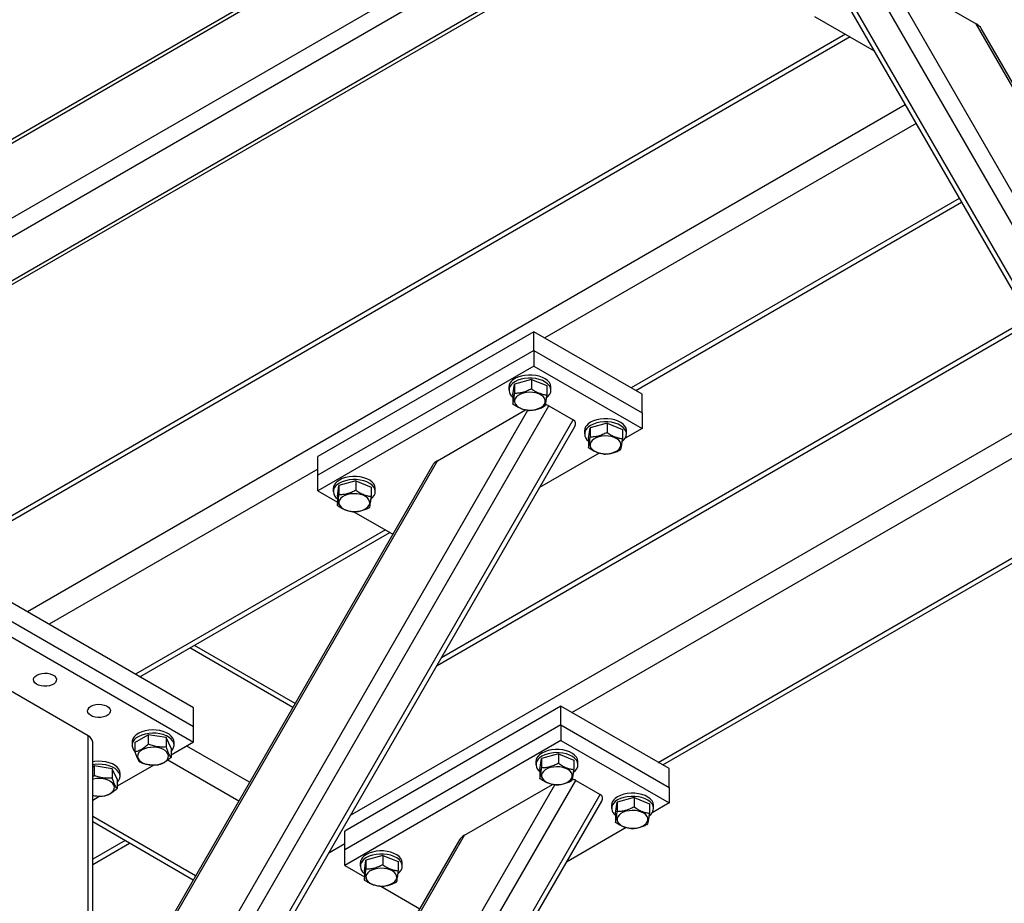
# Model space of a CAD drawing. Header units: millimetres. Extents: x 5 to 589, y 5 to 415.
# Tile 18 of 45: x 328 to 369, y 62 to 99. Entities that reach past the tile are written whole.
import ezdxf

# ---------------------------------------------------------------- set-up
doc = ezdxf.new("R2010")
doc.units = ezdxf.units.MM
doc.layers.add('TRAIT-FORT', color=4, linetype='Continuous', lineweight=25)

msp = doc.modelspace()

# ---------------------------------------------------------------- linework, layer by layer
at = {"layer": 'TRAIT-FORT', "color": 4, "linetype": 'Continuous', "lineweight": 25}
for p, q in [((350.1614, 107.38648), (312.788, 85.81128)), ((350.02077, 107.46767), (312.88743, 86.03104)), ((352.87713, 105.81873), (312.788, 82.67576)), ((353.55601, 105.42682), (313.12741, 82.08788)), ((355.13993, 104.51244), (314.71133, 81.17351)), ((314.95131, 81.14974), (355.2805, 104.43129)), ((383.32897, 66.17999), (362.96429, 101.45264)), ((383.61332, 67.02558), (363.83829, 101.27694)), ((363.93033, 101.28683), (367.62371, 99.15469)), ((382.31074, 65.59217), (361.94606, 100.86483)), ((361.8718, 100.58774), (382.03362, 65.66645)), ((360.85787, 99.46833), (363.34806, 98.03078)), ((383.66838, 71.3645), (367.62371, 99.15469)), ((362.34118, 98.61204), (326.36445, 77.84311)), ((362.15367, 98.72028), (326.49702, 78.13614)), ((383.60609, 71.64858), (367.83856, 98.95874)), ((364.655, 95.76709), (327.89172, 74.5441)), ((365.10755, 94.98325), (349.55755, 86.00643)), ((366.91759, 91.84816), (353.17794, 83.91643)), ((353.36537, 83.80823), (367.0113, 91.68586)), ((345.04584, 72.29949), (369.91515, 86.65624)), ((369.82141, 86.81861), (345.23332, 72.6242)), ((349.105, 86.26768), (340.05403, 81.04267)), ((349.105, 85.4838), (349.105, 86.26768)), ((353.63048, 83.65518), (349.105, 86.26768)), ((349.105, 85.4838), (340.05403, 80.25879)), ((349.105, 85.4838), (349.105, 84.83057)), ((349.105, 85.4838), (353.63048, 82.8713)), ((349.105, 84.83057), (340.05403, 79.60556)), ((349.105, 84.83057), (353.63048, 82.21806)), ((349.0003, 84.26993), (348.29013, 84.07656)), ((349.0003, 84.26993), (349.0003, 83.87829)), ((349.0003, 84.26993), (349.64546, 84.01157)), ((348.0553, 83.94885), (348.0553, 83.8182)), ((348.22513, 83.62484), (348.29013, 84.07656)), ((348.29013, 84.07656), (348.29013, 83.68492)), ((349.64546, 84.01157), (349.64546, 83.61993)), ((349.8153, 83.8182), (349.8153, 83.94885)), ((341.42546, 66.0288), (371.72549, 83.52064)), ((348.22513, 83.62484), (348.22513, 83.23319)), ((353.63048, 82.8713), (353.63048, 83.65518)), ((329.07966, 48.74051), (348.84722, 82.97893)), ((329.36258, 47.89245), (349.72726, 83.1651)), ((345.06784, 80.86715), (348.75444, 82.99538)), ((349.72726, 83.1651), (350.74549, 82.57728)), ((330.38081, 47.30463), (350.74549, 82.57728)), ((350.68892, 70.3314), (372.17804, 82.7368)), ((353.63048, 82.8713), (353.63048, 82.21806)), ((330.65793, 47.3789), (350.81975, 82.3002)), ((351.22313, 82.12009), (351.22313, 81.98945)), ((351.39297, 81.79608), (351.45797, 82.24781)), ((352.16814, 82.44118), (351.45797, 82.24781)), ((351.45797, 82.24781), (351.45797, 81.85617)), ((352.16814, 82.44118), (352.16814, 82.04954)), ((352.16814, 82.44118), (352.8133, 82.18282)), ((352.8133, 82.18282), (352.8133, 81.79117)), ((353.63048, 82.21806), (352.92807, 81.81257)), ((352.98313, 81.98945), (352.98313, 82.12009)), ((351.39297, 81.79608), (351.39297, 81.40444)), ((329.02317, 53.07696), (345.06784, 80.86715)), ((340.05403, 80.25879), (340.05403, 81.04267)), ((351.8415, 81.1853), (349.34349, 79.74323)), ((340.05403, 80.52017), (328.79689, 74.02156)), ((344.85299, 80.6712), (329.08546, 53.36103)), ((340.05403, 79.60556), (340.05403, 80.25879)), ((341.64639, 80.02461), (340.93622, 79.83124)), ((341.64639, 80.02461), (341.64639, 79.63297)), ((341.64639, 80.02461), (342.29155, 79.76625)), ((340.05403, 79.60556), (340.87122, 79.13381)), ((340.70139, 79.70353), (340.70139, 79.57288)), ((340.87122, 79.37951), (340.93622, 79.83124)), ((340.93622, 79.83124), (340.93622, 79.4396)), ((342.29155, 79.76625), (342.29155, 79.37461)), ((342.46139, 79.57288), (342.46139, 79.70353)), ((354.30931, 68.24139), (373.98809, 79.60171)), ((340.87122, 79.37951), (340.87122, 78.98787)), ((354.49674, 68.13319), (374.0818, 79.4394)), ((341.56562, 78.73294), (343.1919, 77.79411)), ((342.88226, 77.97286), (332.41728, 71.93156)), ((332.60471, 71.82335), (343.06969, 77.86466)), ((334.84973, 70.52733), (326.36445, 75.42578)), ((326.36445, 74.6419), (334.84973, 69.74345)), ((326.36445, 73.98867), (334.84973, 69.09022)), ((339.0066, 70.54495), (334.69841, 73.03202)), ((339.10034, 70.70732), (334.88591, 73.14026)), ((330.43738, 69.35147), (326.817, 71.44148)), ((334.84973, 69.74345), (334.84973, 70.52733)), ((350.23637, 70.59265), (341.18541, 65.36763)), ((350.23637, 69.80877), (350.23637, 70.59265)), ((354.76186, 67.98014), (350.23637, 70.59265)), ((334.84973, 69.09022), (334.84973, 69.74345)), ((350.23637, 69.80877), (341.18541, 64.58375)), ((350.23637, 69.80877), (350.23637, 69.15553)), ((350.23637, 69.80877), (354.76186, 67.19626)), ((330.43738, 56.41723), (330.43738, 69.35147)), ((332.39423, 69.07689), (332.94945, 69.39741)), ((332.94945, 69.39741), (332.94945, 69.00577)), ((333.70789, 69.2801), (332.94945, 69.39741)), ((333.70789, 69.2801), (333.70789, 68.88845)), ((333.91111, 68.84226), (333.70789, 69.2801)), ((330.62483, 56.30902), (330.62483, 69.09022)), ((332.27267, 69.09022), (332.27267, 68.95957)), ((332.39423, 69.07689), (332.39423, 68.68525)), ((334.84973, 69.09022), (333.91111, 68.54837)), ((334.03267, 68.95957), (334.03267, 69.09022)), ((337.19626, 67.40935), (334.56716, 68.9271)), ((350.23637, 69.15553), (341.18541, 63.93052)), ((350.23637, 69.15553), (354.76186, 66.54303)), ((333.91111, 68.84226), (333.91111, 68.45061)), ((350.13167, 68.5949), (349.4215, 68.40153)), ((350.13167, 68.5949), (350.13167, 68.20325)), ((350.13167, 68.5949), (350.77683, 68.33653)), ((330.62483, 68.05544), (330.68671, 68.09116)), ((330.68671, 68.09116), (330.68671, 67.69952)), ((331.44515, 67.97384), (330.68671, 68.09116)), ((333.18486, 68.12911), (331.64837, 67.24212)), ((336.74371, 66.62552), (333.77681, 68.33827)), ((349.18667, 68.27381), (349.18667, 68.14317)), ((349.3565, 67.9498), (349.4215, 68.40153)), ((349.4215, 68.40153), (349.4215, 68.00989)), ((350.77683, 68.33653), (350.77683, 67.94489)), ((350.94667, 68.14317), (350.94667, 68.27381)), ((330.62483, 67.64718), (330.68671, 67.69952)), ((331.44515, 67.97384), (331.44515, 67.5822)), ((331.64837, 67.536), (331.44515, 67.97384)), ((331.76993, 67.65332), (331.76993, 67.78397)), ((349.3565, 67.9498), (349.3565, 67.55816)), ((354.76186, 67.19626), (354.76186, 67.98014)), ((331.64837, 67.536), (331.64837, 67.14436)), ((333.77749, 39.24278), (349.97859, 67.30389)), ((334.15446, 38.5576), (350.85863, 67.49006)), ((346.19921, 65.19212), (349.88581, 67.32034)), ((350.85863, 67.49006), (351.87686, 66.90225)), ((330.92212, 66.82286), (330.62483, 66.65124)), ((334.33424, 36.51753), (351.87686, 66.90225)), ((354.76186, 67.19626), (354.76186, 66.54303)), ((331.78931, 31.70387), (351.95112, 66.62516)), ((352.3545, 66.44506), (352.3545, 66.31441)), ((352.52434, 66.12105), (352.58934, 66.57277)), ((353.29951, 66.76614), (352.58934, 66.57277)), ((352.58934, 66.57277), (352.58934, 66.18113)), ((353.29951, 66.76614), (353.29951, 66.3745)), ((353.29951, 66.76614), (353.94467, 66.50778)), ((353.94467, 66.50778), (353.94467, 66.11614)), ((354.76186, 66.54303), (354.05944, 66.13753)), ((354.1145, 66.31441), (354.1145, 66.44506)), ((334.93367, 63.49042), (330.62483, 65.97786)), ((352.52434, 66.12105), (352.52434, 65.7294)), ((330.62483, 65.76146), (334.83996, 63.32812)), ((332.08039, 40.73759), (346.19921, 65.19212)), ((341.18541, 64.58375), (341.18541, 65.36763)), ((352.97287, 65.51027), (350.47486, 64.0682)), ((331.98512, 64.97618), (330.62483, 64.19091)), ((330.62483, 63.97442), (332.17262, 64.86794)), ((345.98436, 64.99617), (332.00425, 40.7819)), ((340.52043, 64.46125), (341.18541, 64.84513)), ((341.18541, 63.93052), (341.18541, 64.58375)), ((342.77776, 64.34957), (342.06759, 64.15621)), ((342.77776, 64.34957), (342.77776, 63.95793)), ((342.77776, 64.34957), (343.42292, 64.09121)), ((341.18541, 63.93052), (342.00259, 63.45877)), ((341.83276, 64.02849), (341.83276, 63.89784)), ((342.00259, 63.70448), (342.06759, 64.15621)), ((342.06759, 64.15621), (342.06759, 63.76456)), ((343.42292, 64.09121), (343.42292, 63.69957)), ((343.59276, 63.89784), (343.59276, 64.02849)), ((342.00259, 63.70448), (342.00259, 63.31284)), ((342.69699, 63.0579), (344.32327, 62.11907))]:
    msp.add_line(p, q, dxfattribs=at)
at = {"layer": 'TRAIT-FORT', "color": 4, "linetype": 'Continuous', "lineweight": 25, "flags": 128}
for points in [[(349.8153, 83.94885), (349.81494, 83.96334), (349.79632, 84.05378), (349.75002, 84.14085), (349.67755, 84.22175), (349.58121, 84.29387), (349.46411, 84.35491), (349.33002, 84.40289), (349.18324, 84.43628), (349.02849, 84.45401), (348.87075, 84.45549), (348.71508, 84.4407), (348.56649, 84.41009), (348.42975, 84.36467), (348.30926, 84.30587), (348.20889, 84.2356)], [(349.64394, 83.517), (349.7033, 83.57019), (349.76767, 83.65334), (349.80528, 83.74179), (349.81494, 83.8327), (349.79632, 83.92314), (349.75002, 84.0102), (349.67755, 84.0911), (349.58121, 84.16322), (349.46411, 84.22426), (349.33002, 84.27224), (349.18324, 84.30563), (349.02849, 84.32336), (348.87075, 84.32485), (348.71508, 84.31005), (348.56649, 84.27945), (348.42975, 84.23402), (348.30926, 84.17523), (348.20889, 84.10496), (348.20889, 84.10496)], [(348.29151, 83.39181), (348.29446, 83.31387), (348.32542, 83.23798), (348.38303, 83.16747), (348.46478, 83.10541), (348.56709, 83.05452), (348.68549, 83.01702), (348.81482, 82.99455), (348.9494, 82.9881), (349.08337, 82.99794), (349.21087, 83.02365), (349.32633, 83.06409), (349.42469, 83.11751), (349.50167, 83.18157), (349.55389, 83.25347), (349.57908, 83.33007), (349.57613, 83.40801), (349.54517, 83.4839), (349.48756, 83.55441), (349.40581, 83.61647), (349.3035, 83.66736), (349.1851, 83.70486), (349.05577, 83.72732), (348.92119, 83.73378), (348.78722, 83.72394), (348.65972, 83.69823), (348.54426, 83.65779), (348.4459, 83.60437), (348.36892, 83.54031), (348.3167, 83.46841), (348.29151, 83.39181)], [(352.98313, 82.12009), (352.98278, 82.13459), (352.96416, 82.22503), (352.91786, 82.3121), (352.84538, 82.39299), (352.74905, 82.46512), (352.63195, 82.52615), (352.49786, 82.57414), (352.35108, 82.60753), (352.19633, 82.62525), (352.03859, 82.62674), (351.88292, 82.61194), (351.73433, 82.58134), (351.59759, 82.53591), (351.4771, 82.47712), (351.37673, 82.40685)], [(352.81178, 81.68825), (352.87114, 81.74144), (352.93551, 81.82459), (352.97312, 81.91304), (352.98278, 82.00394), (352.96416, 82.09438), (352.91786, 82.18145), (352.84538, 82.26234), (352.74905, 82.33447), (352.63195, 82.3955), (352.49786, 82.44349), (352.35108, 82.47688), (352.19633, 82.4946), (352.03859, 82.49609), (351.88292, 82.4813), (351.73433, 82.45069), (351.59759, 82.40527), (351.4771, 82.34647), (351.37673, 82.2762), (351.37673, 82.2762)], [(351.45935, 81.56306), (351.4623, 81.48511), (351.49326, 81.40923), (351.55087, 81.33871), (351.63262, 81.27666), (351.73493, 81.22577), (351.85333, 81.18827), (351.98266, 81.1658), (352.11724, 81.15935), (352.25121, 81.16919), (352.37871, 81.19489), (352.49417, 81.23534), (352.59253, 81.28876), (352.66951, 81.35282), (352.72173, 81.42472), (352.74692, 81.50131), (352.74397, 81.57926), (352.71301, 81.65514), (352.6554, 81.72566), (352.57365, 81.78772), (352.47134, 81.83861), (352.35293, 81.8761), (352.22361, 81.89857), (352.08903, 81.90502), (351.95506, 81.89518), (351.82756, 81.86948), (351.7121, 81.82903), (351.61374, 81.77561), (351.53676, 81.71155), (351.48454, 81.63965), (351.45935, 81.56306)], [(342.46139, 79.70353), (342.46103, 79.71802), (342.44241, 79.80846), (342.39611, 79.89553), (342.32363, 79.97642), (342.2273, 80.04855), (342.1102, 80.10958), (341.97611, 80.15757), (341.82933, 80.19096), (341.67458, 80.20868), (341.51684, 80.21017), (341.36117, 80.19538), (341.21258, 80.16477), (341.07584, 80.11934), (340.95535, 80.06055), (340.85498, 79.99028)], [(342.29003, 79.27168), (342.34939, 79.32487), (342.41376, 79.40802), (342.45137, 79.49647), (342.46103, 79.58737), (342.44241, 79.67781), (342.39611, 79.76488), (342.32363, 79.84578), (342.2273, 79.9179), (342.1102, 79.97894), (341.97611, 80.02692), (341.82933, 80.06031), (341.67458, 80.07804), (341.51684, 80.07953), (341.36117, 80.06473), (341.21258, 80.03413), (341.07584, 79.9887), (340.95535, 79.9299), (340.85498, 79.85964), (340.85498, 79.85964)], [(340.9376, 79.14649), (340.94055, 79.06855), (340.97151, 78.99266), (341.02912, 78.92214), (341.11087, 78.86009), (341.21318, 78.8092), (341.33158, 78.7717), (341.46091, 78.74923), (341.59549, 78.74278), (341.72946, 78.75262), (341.85696, 78.77832), (341.97242, 78.81877), (342.07078, 78.87219), (342.14776, 78.93625), (342.19998, 79.00815), (342.22517, 79.08475), (342.22222, 79.16269), (342.19126, 79.23858), (342.13365, 79.30909), (342.0519, 79.37115), (341.94959, 79.42204), (341.83119, 79.45954), (341.70186, 79.482), (341.56728, 79.48846), (341.43331, 79.47862), (341.30581, 79.45291), (341.19035, 79.41246), (341.09199, 79.35904), (341.01501, 79.29498), (340.96279, 79.22309), (340.9376, 79.14649)], [(328.28778, 71.89867), (328.38285, 71.94124), (328.49327, 71.96882), (328.61211, 71.97969), (328.7319, 71.97315), (328.8451, 71.94962), (328.94462, 71.91058), (329.02419, 71.85848), (329.07881, 71.79659), (329.10506, 71.7288), (329.10128, 71.65938), (329.06771, 71.59268), (329.00646, 71.53289), (328.92138, 71.48378), (328.81782, 71.44842), (328.70228, 71.42904), (328.58202, 71.42686), (328.46459, 71.44201), (328.35739, 71.47354), (328.26714, 71.51948), (328.19951, 71.57693), (328.15875, 71.64228), (328.14743, 71.71143), (328.16625, 71.78004), (328.21403, 71.84378), (328.28778, 71.89867)], [(330.55052, 70.59241), (330.64559, 70.63498), (330.75601, 70.66257), (330.87485, 70.67344), (330.99464, 70.6669), (331.10785, 70.64337), (331.20736, 70.60433), (331.28693, 70.55223), (331.34155, 70.49034), (331.3678, 70.42255), (331.36402, 70.35313), (331.33045, 70.28643), (331.26921, 70.22664), (331.18413, 70.17752), (331.08056, 70.14217), (330.96502, 70.12279), (330.84476, 70.12061), (330.72734, 70.13576), (330.62013, 70.16729), (330.52988, 70.21323), (330.46225, 70.27067), (330.42149, 70.33603), (330.41017, 70.40518), (330.42899, 70.47378), (330.47677, 70.53753), (330.55052, 70.59241)], [(334.03267, 69.09022), (334.0209, 69.17305), (333.98133, 69.26121), (333.91512, 69.34388), (333.82441, 69.4184), (333.71211, 69.48237), (333.58183, 69.53373), (333.43775, 69.57084), (333.28451, 69.5925), (333.12704, 69.59802), (332.97039, 69.58722), (332.81959, 69.56044), (332.67951, 69.51855), (332.55463, 69.46289), (332.44897, 69.39526), (332.36593, 69.31782), (332.30818, 69.23307), (332.27757, 69.14372), (332.27267, 69.09022)], [(333.91111, 68.70194), (333.97159, 68.77361), (334.01595, 68.86101), (334.03256, 68.95158), (334.0209, 69.0424), (333.98133, 69.13057), (333.91512, 69.21324), (333.82441, 69.28775), (333.71211, 69.35172), (333.58183, 69.40308), (333.43775, 69.44019), (333.28451, 69.46185), (333.12704, 69.46737), (332.97039, 69.45657), (332.81959, 69.42979), (332.67951, 69.3879), (332.55463, 69.33225), (332.44897, 69.26461), (332.36593, 69.18717), (332.30818, 69.10242), (332.27757, 69.01307), (332.27508, 68.92201), (332.3008, 68.83215), (332.35391, 68.74639), (332.39423, 68.70194)], [(332.98548, 68.14209), (333.11886, 68.1299), (333.25373, 68.13398), (333.38418, 68.15415), (333.50451, 68.18955), (333.60946, 68.23861), (333.69445, 68.2992), (333.75577, 68.36867), (333.79072, 68.44397), (333.79779, 68.52183), (333.77666, 68.59883), (333.72826, 68.67162), (333.65471, 68.737), (333.55921, 68.79213), (333.44595, 68.83459), (333.31987, 68.86253), (333.18648, 68.87473), (333.05162, 68.87065), (332.92117, 68.85047), (332.80084, 68.81508), (332.69588, 68.76601), (332.61089, 68.70542), (332.54958, 68.63596), (332.51463, 68.56065), (332.50756, 68.48279), (332.52868, 68.40579), (332.57708, 68.33301), (332.65064, 68.26762), (332.74613, 68.21249), (332.85939, 68.17003), (332.98548, 68.14209)], [(350.94667, 68.27381), (350.94631, 68.28831), (350.92769, 68.37875), (350.8814, 68.46581), (350.80892, 68.54671), (350.71258, 68.61883), (350.59548, 68.67987), (350.46139, 68.72785), (350.31461, 68.76124), (350.15986, 68.77897), (350.00212, 68.78046), (349.84645, 68.76566), (349.69786, 68.73506), (349.56112, 68.68963), (349.44063, 68.63084), (349.34026, 68.56057)], [(350.77531, 67.84196), (350.83467, 67.89516), (350.89904, 67.97831), (350.93666, 68.06676), (350.94631, 68.15766), (350.92769, 68.2481), (350.8814, 68.33517), (350.80892, 68.41606), (350.71258, 68.48819), (350.59548, 68.54922), (350.46139, 68.59721), (350.31461, 68.6306), (350.15986, 68.64832), (350.00212, 68.64981), (349.84645, 68.63502), (349.69786, 68.60441), (349.56112, 68.55898), (349.44063, 68.50019), (349.34026, 68.42992), (349.34026, 68.42992)], [(331.76993, 67.78397), (331.75816, 67.8668), (331.71858, 67.95496), (331.65238, 68.03763), (331.56167, 68.11215), (331.44937, 68.17611), (331.31908, 68.22748), (331.17501, 68.26459), (331.02177, 68.28625), (330.8643, 68.29177), (330.70764, 68.28096), (330.62483, 68.26838)], [(331.64837, 67.39569), (331.70885, 67.46735), (331.75321, 67.55475), (331.76982, 67.64532), (331.75816, 67.73615), (331.71858, 67.82431), (331.65238, 67.90698), (331.56167, 67.9815), (331.44937, 68.04547), (331.31908, 68.09683), (331.17501, 68.13394), (331.02177, 68.1556), (330.8643, 68.16112), (330.70764, 68.15032), (330.62483, 68.13774)], [(349.42288, 67.71678), (349.42583, 67.63883), (349.45679, 67.56294), (349.5144, 67.49243), (349.59615, 67.43037), (349.69846, 67.37948), (349.81687, 67.34199), (349.94619, 67.31952), (350.08077, 67.31307), (350.21475, 67.32291), (350.34224, 67.34861), (350.4577, 67.38906), (350.55606, 67.44248), (350.63304, 67.50654), (350.68526, 67.57844), (350.71045, 67.65503), (350.7075, 67.73298), (350.67654, 67.80886), (350.61893, 67.87938), (350.53718, 67.94143), (350.43487, 67.99232), (350.31647, 68.02982), (350.18715, 68.05229), (350.05256, 68.05874), (349.91859, 68.0489), (349.79109, 68.0232), (349.67563, 67.98275), (349.57727, 67.92933), (349.50029, 67.86527), (349.44807, 67.79337), (349.42288, 67.71678)], [(330.62483, 66.85598), (330.72273, 66.83584), (330.85612, 66.82364), (330.99099, 66.82772), (331.12144, 66.8479), (331.24177, 66.8833), (331.34672, 66.93236), (331.43171, 66.99295), (331.49302, 67.06241), (331.52798, 67.13772), (331.53505, 67.21558), (331.51392, 67.29258), (331.46552, 67.36536), (331.39197, 67.43075), (331.29647, 67.48588), (331.18321, 67.52834), (331.05713, 67.55628), (330.92374, 67.56848), (330.78887, 67.5644), (330.65842, 67.54422), (330.62483, 67.53614)], [(354.1145, 66.44506), (354.11415, 66.45955), (354.09553, 66.54999), (354.04923, 66.63706), (353.97675, 66.71796), (353.88042, 66.79008), (353.76332, 66.85112), (353.62923, 66.8991), (353.48245, 66.93249), (353.3277, 66.95022), (353.16996, 66.9517), (353.01429, 66.93691), (352.8657, 66.9063), (352.72896, 66.86088), (352.60847, 66.80208), (352.5081, 66.73181)], [(353.94315, 66.01321), (354.00251, 66.0664), (354.06688, 66.14955), (354.10449, 66.238), (354.11415, 66.32891), (354.09553, 66.41935), (354.04923, 66.50641), (353.97675, 66.58731), (353.88042, 66.65943), (353.76332, 66.72047), (353.62923, 66.76845), (353.48245, 66.80184), (353.3277, 66.81957), (353.16996, 66.82106), (353.01429, 66.80626), (352.8657, 66.77566), (352.72896, 66.73023), (352.60847, 66.67144), (352.5081, 66.60117), (352.5081, 66.60117)], [(352.59072, 65.88802), (352.59367, 65.81008), (352.62463, 65.73419), (352.68224, 65.66368), (352.76399, 65.60162), (352.8663, 65.55073), (352.9847, 65.51323), (353.11403, 65.49076), (353.24861, 65.48431), (353.38258, 65.49415), (353.51008, 65.51986), (353.62554, 65.5603), (353.7239, 65.61372), (353.80088, 65.67778), (353.8531, 65.74968), (353.87829, 65.82628), (353.87534, 65.90422), (353.84438, 65.98011), (353.78677, 66.05062), (353.70502, 66.11268), (353.60271, 66.16357), (353.48431, 66.20107), (353.35498, 66.22353), (353.2204, 66.22999), (353.08643, 66.22015), (352.95893, 66.19444), (352.84347, 66.154), (352.74511, 66.10058), (352.66813, 66.03652), (352.61591, 65.96462), (352.59072, 65.88802)], [(343.59276, 64.02849), (343.5924, 64.04299), (343.57378, 64.13342), (343.52749, 64.22049), (343.45501, 64.30139), (343.35867, 64.37351), (343.24157, 64.43455), (343.10748, 64.48253), (342.9607, 64.51592), (342.80595, 64.53365), (342.64821, 64.53514), (342.49254, 64.52034), (342.34395, 64.48974), (342.20721, 64.44431), (342.08672, 64.38551), (341.98635, 64.31525)], [(343.4214, 63.59664), (343.48076, 63.64983), (343.54513, 63.73298), (343.58274, 63.82143), (343.5924, 63.91234), (343.57378, 64.00278), (343.52749, 64.08985), (343.45501, 64.17074), (343.35867, 64.24287), (343.24157, 64.3039), (343.10748, 64.35189), (342.9607, 64.38528), (342.80595, 64.403), (342.64821, 64.40449), (342.49254, 64.38969), (342.34395, 64.35909), (342.20721, 64.31366), (342.08672, 64.25487), (341.98635, 64.1846), (341.98635, 64.1846)], [(342.06897, 63.47145), (342.07192, 63.39351), (342.10288, 63.31762), (342.16049, 63.24711), (342.24224, 63.18505), (342.34455, 63.13416), (342.46296, 63.09666), (342.59228, 63.0742), (342.72686, 63.06774), (342.86083, 63.07758), (342.98833, 63.10329), (343.10379, 63.14374), (343.20215, 63.19716), (343.27913, 63.26122), (343.33135, 63.33311), (343.35654, 63.40971), (343.35359, 63.48765), (343.32263, 63.56354), (343.26502, 63.63405), (343.18327, 63.69611), (343.08096, 63.747), (342.96256, 63.7845), (342.83324, 63.80697), (342.69865, 63.81342), (342.56468, 63.80358), (342.43718, 63.77787), (342.32172, 63.73743), (342.22336, 63.68401), (342.14638, 63.61995), (342.09416, 63.54805), (342.06897, 63.47145)]]:
    msp.add_lwpolyline(points, dxfattribs=at)
at = {"layer": 'TRAIT-FORT', "color": 4, "linetype": 'Continuous', "lineweight": 25}
for centre, radius, start, end in [((348.42981, 83.93276), 0.37486, 126.109505, 177.540057), ((348.41751, 83.81713), 0.35548, 125.934414, 237.235659), ((351.59765, 82.10401), 0.37486, 126.109505, 177.540057), ((351.58535, 81.98837), 0.35548, 125.934414, 237.235659), ((341.0759, 79.68744), 0.37486, 126.109505, 177.540057), ((341.0636, 79.5718), 0.35548, 125.934414, 237.235659), ((330.30454, 69.05828), 0.32188, 5.694799, 65.625342), ((349.56118, 68.25772), 0.37486, 126.109505, 177.540057), ((349.54888, 68.14209), 0.35548, 125.934414, 237.235659), ((352.72902, 66.42897), 0.37486, 126.109505, 177.540057), ((352.71672, 66.31334), 0.35548, 125.934414, 237.235659), ((342.20727, 64.0124), 0.37486, 126.109505, 177.540057), ((342.19497, 63.89677), 0.35548, 125.934414, 237.235659)]:
    msp.add_arc(centre, radius, start, end, dxfattribs=at)
for centre, major_axis, start_param, end_param in [((367.28429, 98.95876), (0.58231, -0.156), 0.4775817, 1.09309971), ((349.24726, 82.888), (0.58231, 0.156), 0.47769661, 0.80966025), ((350.26549, 82.30019), (0.58231, 0.156), 5.80560361, 6.76088192), ((345.40726, 80.67121), (0.58231, 0.156), 2.04849294, 2.66401096), ((350.37863, 67.21296), (0.58231, 0.156), 0.47769661, 0.80966025), ((351.39686, 66.62515), (0.58231, 0.156), 5.80560361, 6.76088192), ((346.53863, 64.99618), (0.58231, 0.156), 2.04849294, 2.66401096)]:
    msp.add_ellipse(centre, major_axis=major_axis, ratio=0.51758952, start_param=start_param, end_param=end_param, dxfattribs=at)
for points, knots in [([(349.0003, 83.87829), (348.93866, 83.84718), (348.81405, 83.78429), (348.62942, 83.72343), (348.45293, 83.69092), (348.34473, 83.68693), (348.29013, 83.68492)], [0, 0, 0, 0, 0.26460494, 0.53494775, 0.76534313, 1, 1, 1, 1]), ([(349.0003, 83.87829), (349.05629, 83.84154), (349.1695, 83.76725), (349.33723, 83.68949), (349.49757, 83.64083), (349.59586, 83.62694), (349.64546, 83.61993)], [0, 0, 0, 0, 0.26460494, 0.53494775, 0.76534313, 1, 1, 1, 1]), ([(348.22513, 83.23319), (348.2334, 83.27083), (348.24708, 83.33307), (348.26692, 83.47398), (348.28026, 83.58952), (348.28794, 83.66373), (348.29013, 83.68492)], [0, 0, 0, 0, 0.38554949, 0.63764185, 0.89654625, 1, 1, 1, 1]), ([(349.58046, 83.1682), (349.58873, 83.20583), (349.60241, 83.26807), (349.62225, 83.40898), (349.63559, 83.52453), (349.64327, 83.59874), (349.64546, 83.61993)], [0, 0, 0, 0, 0.38554949, 0.63764185, 0.89654625, 1, 1, 1, 1]), ([(348.87029, 82.97483), (348.8143, 82.98293), (348.70109, 82.99931), (348.53336, 83.05588), (348.37302, 83.13564), (348.27473, 83.20048), (348.22513, 83.23319)], [0, 0, 0, 0, 0.26460494, 0.53494775, 0.76534313, 1, 1, 1, 1]), ([(348.87029, 82.97483), (348.93193, 82.97729), (349.05654, 82.98226), (349.24117, 83.02194), (349.41766, 83.08555), (349.52586, 83.14048), (349.58046, 83.1682)], [0, 0, 0, 0, 0.26460494, 0.53494775, 0.76534313, 1, 1, 1, 1]), ([(351.39297, 81.40444), (351.40124, 81.44207), (351.41492, 81.50431), (351.43475, 81.64522), (351.4481, 81.76077), (351.45578, 81.83498), (351.45797, 81.85617)], [0, 0, 0, 0, 0.38554949, 0.63764185, 0.89654625, 1, 1, 1, 1]), ([(352.16814, 82.04954), (352.1065, 82.01843), (351.98189, 81.95554), (351.79726, 81.89468), (351.62077, 81.86217), (351.51257, 81.85818), (351.45797, 81.85617)], [0, 0, 0, 0, 0.26460494, 0.53494775, 0.76534313, 1, 1, 1, 1]), ([(352.16814, 82.04954), (352.22413, 82.01279), (352.33734, 81.93849), (352.50507, 81.86073), (352.6654, 81.81207), (352.7637, 81.79818), (352.8133, 81.79117)], [0, 0, 0, 0, 0.26460494, 0.53494775, 0.76534313, 1, 1, 1, 1]), ([(352.7483, 81.33945), (352.75657, 81.37708), (352.77025, 81.43932), (352.79009, 81.58023), (352.80343, 81.69577), (352.81111, 81.76999), (352.8133, 81.79117)], [0, 0, 0, 0, 0.38554949, 0.63764185, 0.89654625, 1, 1, 1, 1]), ([(352.03813, 81.14608), (351.98214, 81.15418), (351.86893, 81.17055), (351.7012, 81.22713), (351.54086, 81.30689), (351.44257, 81.37172), (351.39297, 81.40444)], [0, 0, 0, 0, 0.26460494, 0.53494775, 0.76534313, 1, 1, 1, 1]), ([(352.03813, 81.14608), (352.09977, 81.14854), (352.22438, 81.15351), (352.40901, 81.19319), (352.5855, 81.25679), (352.6937, 81.31173), (352.7483, 81.33945)], [0, 0, 0, 0, 0.26460494, 0.53494775, 0.76534313, 1, 1, 1, 1]), ([(341.64639, 79.63297), (341.58475, 79.60186), (341.46014, 79.53897), (341.27551, 79.47811), (341.09902, 79.4456), (340.99082, 79.44161), (340.93622, 79.4396)], [0, 0, 0, 0, 0.26460494, 0.53494775, 0.76534313, 1, 1, 1, 1]), ([(341.64639, 79.63297), (341.70238, 79.59622), (341.81559, 79.52193), (341.98332, 79.44416), (342.14366, 79.39551), (342.24195, 79.38161), (342.29155, 79.37461)], [0, 0, 0, 0, 0.26460494, 0.53494775, 0.76534313, 1, 1, 1, 1]), ([(340.87122, 78.98787), (340.87949, 79.0255), (340.89317, 79.08774), (340.91301, 79.22866), (340.92635, 79.3442), (340.93403, 79.41841), (340.93622, 79.4396)], [0, 0, 0, 0, 0.38554949, 0.63764185, 0.89654625, 1, 1, 1, 1]), ([(342.22655, 78.92288), (342.23482, 78.96051), (342.2485, 79.02275), (342.26834, 79.16366), (342.28168, 79.2792), (342.28936, 79.35342), (342.29155, 79.37461)], [0, 0, 0, 0, 0.38554949, 0.63764185, 0.89654625, 1, 1, 1, 1]), ([(341.51638, 78.72951), (341.46039, 78.73761), (341.34718, 78.75399), (341.17945, 78.81056), (341.01911, 78.89032), (340.92082, 78.95516), (340.87122, 78.98787)], [0, 0, 0, 0, 0.26460494, 0.53494775, 0.76534313, 1, 1, 1, 1]), ([(341.51638, 78.72951), (341.57802, 78.73197), (341.70263, 78.73694), (341.88726, 78.77662), (342.06375, 78.84022), (342.17195, 78.89516), (342.22655, 78.92288)], [0, 0, 0, 0, 0.26460494, 0.53494775, 0.76534313, 1, 1, 1, 1]), ([(332.39423, 68.68525), (332.44242, 68.69875), (332.53984, 68.72603), (332.68419, 68.79876), (332.82217, 68.89397), (332.90676, 68.96828), (332.94945, 69.00577)], [0, 0, 0, 0, 0.264604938, 0.534947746, 0.765343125, 1, 1, 1, 1]), ([(333.70789, 68.88845), (333.61139, 68.88354), (333.4518, 68.87541), (333.22032, 68.91426), (333.06459, 68.96114), (332.97502, 68.99586), (332.94945, 69.00577)], [0, 0, 0, 0, 0.38554949, 0.63764185, 0.89654625, 1, 1, 1, 1]), ([(333.91111, 68.45061), (333.89348, 68.47429), (333.85782, 68.52216), (333.80498, 68.6254), (333.75448, 68.74976), (333.72351, 68.84194), (333.70789, 68.88845)], [0, 0, 0, 0, 0.26460494, 0.53494775, 0.76534313, 1, 1, 1, 1]), ([(332.39423, 68.68525), (332.41187, 68.63293), (332.44753, 68.52714), (332.50036, 68.40272), (332.55087, 68.30946), (332.58183, 68.26822), (332.59745, 68.24741)], [0, 0, 0, 0, 0.26460494, 0.53494775, 0.76534313, 1, 1, 1, 1]), ([(333.3559, 68.13009), (333.2594, 68.12518), (333.0998, 68.11705), (332.86833, 68.1559), (332.7126, 68.20278), (332.62303, 68.2375), (332.59745, 68.24741)], [0, 0, 0, 0, 0.38554949, 0.63764185, 0.89654625, 1, 1, 1, 1]), ([(333.91111, 68.45061), (333.86292, 68.40847), (333.7655, 68.32327), (333.62116, 68.22935), (333.48317, 68.16524), (333.39858, 68.14188), (333.3559, 68.13009)], [0, 0, 0, 0, 0.26460494, 0.53494775, 0.76534313, 1, 1, 1, 1]), ([(350.13167, 68.20325), (350.07003, 68.17215), (349.94542, 68.10926), (349.76079, 68.04839), (349.5843, 68.01589), (349.4761, 68.0119), (349.4215, 68.00989)], [0, 0, 0, 0, 0.26460494, 0.53494775, 0.76534313, 1, 1, 1, 1]), ([(350.13167, 68.20325), (350.18766, 68.16651), (350.30087, 68.09221), (350.4686, 68.01445), (350.62894, 67.96579), (350.72723, 67.9519), (350.77683, 67.94489)], [0, 0, 0, 0, 0.26460494, 0.53494775, 0.76534313, 1, 1, 1, 1]), ([(331.44515, 67.5822), (331.34865, 67.57729), (331.18906, 67.56916), (330.95758, 67.60801), (330.80185, 67.65489), (330.71228, 67.68961), (330.68671, 67.69952)], [0, 0, 0, 0, 0.38554949, 0.63764185, 0.89654625, 1, 1, 1, 1]), ([(349.3565, 67.55816), (349.36477, 67.59579), (349.37845, 67.65803), (349.39829, 67.79894), (349.41163, 67.91448), (349.41931, 67.9887), (349.4215, 68.00989)], [0, 0, 0, 0, 0.38554949, 0.63764185, 0.89654625, 1, 1, 1, 1]), ([(350.71183, 67.49316), (350.7201, 67.5308), (350.73378, 67.59304), (350.75362, 67.73395), (350.76697, 67.84949), (350.77464, 67.9237), (350.77683, 67.94489)], [0, 0, 0, 0, 0.38554949, 0.63764185, 0.89654625, 1, 1, 1, 1]), ([(331.64837, 67.14436), (331.63073, 67.16804), (331.59507, 67.21591), (331.54224, 67.31914), (331.49173, 67.44351), (331.46077, 67.53569), (331.44515, 67.5822)], [0, 0, 0, 0, 0.26460494, 0.53494775, 0.76534313, 1, 1, 1, 1]), ([(350.00166, 67.2998), (349.94567, 67.3079), (349.83246, 67.32427), (349.66473, 67.38085), (349.5044, 67.46061), (349.4061, 67.52544), (349.3565, 67.55816)], [0, 0, 0, 0, 0.26460494, 0.53494775, 0.76534313, 1, 1, 1, 1]), ([(350.00166, 67.2998), (350.0633, 67.30226), (350.18791, 67.30723), (350.37254, 67.3469), (350.54903, 67.41051), (350.65724, 67.46544), (350.71183, 67.49316)], [0, 0, 0, 0, 0.26460494, 0.53494775, 0.76534313, 1, 1, 1, 1]), ([(331.09315, 66.82384), (330.99658, 66.81812), (330.84238, 66.80898), (330.68402, 66.83937), (330.62483, 66.85073)], [0, 0, 0, 0, 0.62622831, 1, 1, 1, 1]), ([(331.64837, 67.14436), (331.60018, 67.10222), (331.50276, 67.01702), (331.35842, 66.9231), (331.22043, 66.85899), (331.13584, 66.83563), (331.09315, 66.82384)], [0, 0, 0, 0, 0.26460494, 0.53494775, 0.76534313, 1, 1, 1, 1]), ([(352.52434, 65.7294), (352.53261, 65.76704), (352.54629, 65.82928), (352.56612, 65.97019), (352.57947, 66.08573), (352.58715, 66.15994), (352.58934, 66.18113)], [0, 0, 0, 0, 0.38554949, 0.63764185, 0.89654625, 1, 1, 1, 1]), ([(353.29951, 66.3745), (353.23787, 66.34339), (353.11326, 66.2805), (352.92863, 66.21964), (352.75214, 66.18713), (352.64394, 66.18314), (352.58934, 66.18113)], [0, 0, 0, 0, 0.26460494, 0.53494775, 0.76534313, 1, 1, 1, 1]), ([(353.29951, 66.3745), (353.3555, 66.33775), (353.46871, 66.26346), (353.63644, 66.1857), (353.79678, 66.13704), (353.89507, 66.12315), (353.94467, 66.11614)], [0, 0, 0, 0, 0.26460494, 0.53494775, 0.76534313, 1, 1, 1, 1]), ([(353.87967, 65.66441), (353.88794, 65.70204), (353.90162, 65.76428), (353.92146, 65.90519), (353.9348, 66.02074), (353.94248, 66.09495), (353.94467, 66.11614)], [0, 0, 0, 0, 0.38554949, 0.63764185, 0.89654625, 1, 1, 1, 1]), ([(353.1695, 65.47104), (353.11351, 65.47914), (353.0003, 65.49552), (352.83257, 65.55209), (352.67223, 65.63185), (352.57394, 65.69669), (352.52434, 65.7294)], [0, 0, 0, 0, 0.26460494, 0.53494775, 0.76534313, 1, 1, 1, 1]), ([(353.1695, 65.47104), (353.23114, 65.4735), (353.35575, 65.47847), (353.54038, 65.51815), (353.71687, 65.58176), (353.82507, 65.63669), (353.87967, 65.66441)], [0, 0, 0, 0, 0.26460494, 0.53494775, 0.76534313, 1, 1, 1, 1]), ([(342.77776, 63.95793), (342.71612, 63.92682), (342.59151, 63.86394), (342.40688, 63.80307), (342.23039, 63.77056), (342.12219, 63.76658), (342.06759, 63.76456)], [0, 0, 0, 0, 0.26460494, 0.53494775, 0.76534313, 1, 1, 1, 1]), ([(342.77776, 63.95793), (342.83375, 63.92118), (342.94696, 63.84689), (343.11469, 63.76913), (343.27503, 63.72047), (343.37332, 63.70658), (343.42292, 63.69957)], [0, 0, 0, 0, 0.26460494, 0.53494775, 0.76534313, 1, 1, 1, 1]), ([(342.00259, 63.31284), (342.01086, 63.35047), (342.02454, 63.41271), (342.04438, 63.55362), (342.05772, 63.66916), (342.0654, 63.74338), (342.06759, 63.76456)], [0, 0, 0, 0, 0.38554949, 0.63764185, 0.89654625, 1, 1, 1, 1]), ([(343.35792, 63.24784), (343.36619, 63.28547), (343.37987, 63.34771), (343.39971, 63.48863), (343.41305, 63.60417), (343.42073, 63.67838), (343.42292, 63.69957)], [0, 0, 0, 0, 0.38554949, 0.63764185, 0.89654625, 1, 1, 1, 1]), ([(342.64775, 63.05447), (342.59176, 63.06257), (342.47855, 63.07895), (342.31082, 63.13553), (342.15049, 63.21528), (342.05219, 63.28012), (342.00259, 63.31284)], [0, 0, 0, 0, 0.26460494, 0.53494775, 0.76534313, 1, 1, 1, 1]), ([(342.64775, 63.05447), (342.70939, 63.05693), (342.834, 63.06191), (343.01863, 63.10158), (343.19512, 63.16519), (343.30333, 63.22012), (343.35792, 63.24784)], [0, 0, 0, 0, 0.26460494, 0.53494775, 0.76534313, 1, 1, 1, 1])]:
    msp.add_open_spline(points, degree=3, knots=knots, dxfattribs=at)

doc.saveas('drawing.dxf')
